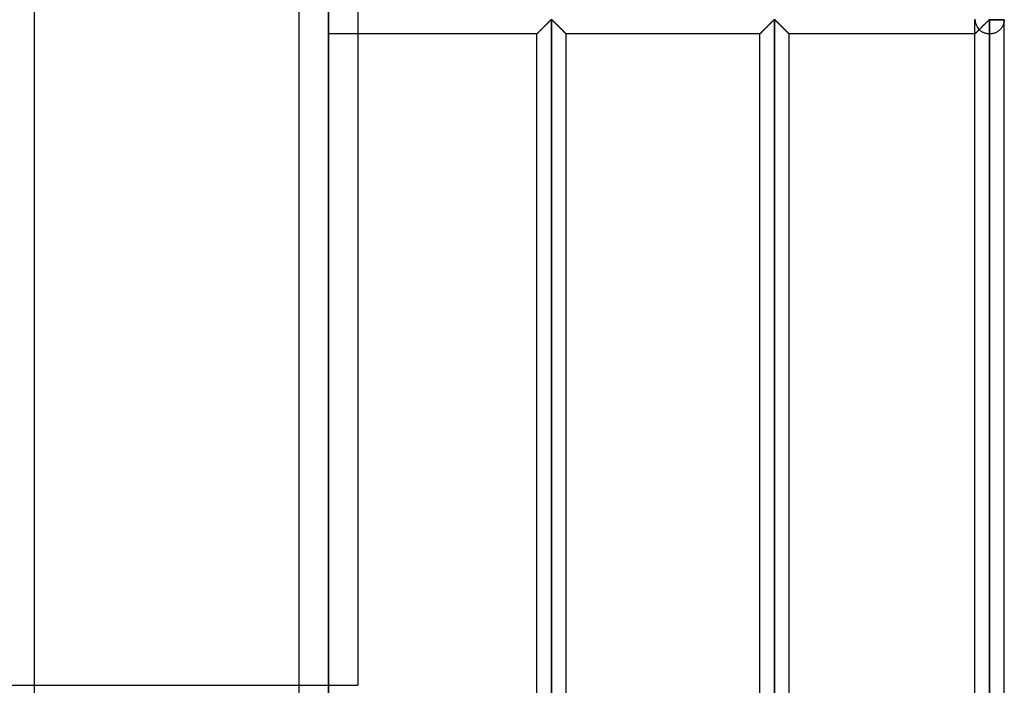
# Model space of a CAD drawing. Header units: millimetres. Extents: x -376 to 315, y -690 to 690.
# Tile 11 of 20: x 147 to 315, y 0 to 113. Entities that reach past the tile are written whole.
import ezdxf

# ---------------------------------------------------------------- set-up
doc = ezdxf.new("R2010")
doc.units = ezdxf.units.MM
doc.layers.add('MAIN-1', color=7, linetype='Continuous')
doc.layers.add('MAIN-2', color=7, linetype='Continuous')

msp = doc.modelspace()

# ---------------------------------------------------------------- linework, layer by layer
at = {"layer": 'MAIN-1'}
for p, q in [((200, 690), (200, -690)), ((236.78, 112.16), (236.88, 112.26)), ((236.88, 112.26), (236.98, 112.36)), ((236.98, 112.36), (237.08, 112.46)), ((237.08, 112.46), (237.17, 112.55)), ((237.17, 112.55), (237.27, 112.64)), ((237.27, 112.64), (237.36, 112.74)), ((237.36, 112.74), (237.45, 112.83)), ((237.45, 112.83), (237.54, 112.91)), ((237.54, 112.91), (237.62, 113)), ((237.62, 113), (237.7, 113.07)), ((237.7, 113.07), (237.78, 113.15)), ((237.78, 113.15), (237.85, 113.21)), ((237.85, 113.21), (237.95, 113.26)), ((237.95, 113.26), (238.05, 113.21)), ((237.95, -113.26), (237.95, 113.26)), ((238.05, 113.21), (238.12, 113.15)), ((238.12, 113.15), (238.2, 113.07)), ((238.2, 113.07), (238.28, 113)), ((238.28, 113), (238.36, 112.91)), ((238.36, 112.91), (238.45, 112.83)), ((238.45, 112.83), (238.54, 112.74)), ((238.54, 112.74), (238.63, 112.64)), ((238.63, 112.64), (238.73, 112.55)), ((238.73, 112.55), (238.82, 112.46)), ((238.82, 112.46), (238.92, 112.36)), ((238.92, 112.36), (239.02, 112.26)), ((239.02, 112.26), (239.12, 112.16)), ((274.73, 112.16), (274.83, 112.26)), ((274.83, 112.26), (274.93, 112.36)), ((274.93, 112.36), (275.03, 112.46)), ((275.03, 112.46), (275.12, 112.55)), ((275.12, 112.55), (275.22, 112.64)), ((275.22, 112.64), (275.31, 112.74)), ((275.31, 112.74), (275.4, 112.83)), ((275.4, 112.83), (275.49, 112.91)), ((275.49, 112.91), (275.57, 113)), ((275.57, 113), (275.65, 113.07)), ((275.65, 113.07), (275.73, 113.15)), ((275.73, 113.15), (275.8, 113.21)), ((275.8, 113.21), (275.9, 113.26)), ((275.9, 113.26), (276, 113.21)), ((275.9, -113.26), (275.9, 113.26)), ((276, 113.21), (276.07, 113.15)), ((276.07, 113.15), (276.15, 113.07)), ((276.15, 113.07), (276.23, 113)), ((276.23, 113), (276.31, 112.91)), ((276.31, 112.91), (276.4, 112.83)), ((276.4, 112.83), (276.49, 112.74)), ((276.49, 112.74), (276.58, 112.64)), ((276.58, 112.64), (276.68, 112.55)), ((276.68, 112.55), (276.77, 112.46)), ((276.77, 112.46), (276.87, 112.36)), ((276.87, 112.36), (276.97, 112.26)), ((276.97, 112.26), (277.07, 112.16)), ((311.31, 112.14), (311.42, 112.25)), ((311.42, 112.25), (311.53, 112.36)), ((311.53, 112.36), (311.63, 112.47)), ((311.63, 112.47), (311.74, 112.57)), ((311.74, 112.57), (311.84, 112.67)), ((311.84, 112.67), (311.94, 112.77)), ((311.94, 112.77), (312.04, 112.87)), ((312.04, 112.87), (312.14, 112.96)), ((312.14, 112.96), (312.23, 113.05)), ((312.23, 113.05), (312.31, 113.13)), ((312.31, 113.13), (312.4, 113.21)), ((312.4, 113.21), (312.5, 113.26)), ((312.5, 113.33), (312.5, 113.26)), ((312.5, 113.26), (315, 113.26)), ((312.5, 113.26), (312.5, -113.26)), ((315, -113.26), (315, 113.26)), ((235.45, 110.83), (200, 110.83)), ((205, 110.83), (205, 0)), ((235.45, 110.83), (235.46, 110.84)), ((235.45, -110.83), (235.45, 110.83)), ((235.46, 110.84), (235.47, 110.85)), ((235.47, 110.85), (235.49, 110.87)), ((235.49, 110.87), (235.52, 110.91)), ((235.52, 110.91), (235.56, 110.95)), ((235.56, 110.95), (235.61, 111)), ((235.61, 111), (235.67, 111.05)), ((235.67, 111.05), (235.73, 111.11)), ((235.73, 111.11), (235.8, 111.18)), ((235.8, 111.18), (235.88, 111.26)), ((235.88, 111.26), (235.96, 111.34)), ((235.96, 111.34), (236.04, 111.42)), ((236.04, 111.42), (236.12, 111.51)), ((236.12, 111.51), (236.21, 111.59)), ((236.21, 111.59), (236.3, 111.68)), ((236.3, 111.68), (236.39, 111.78)), ((236.39, 111.78), (236.49, 111.87)), ((236.49, 111.87), (236.59, 111.97)), ((236.59, 111.97), (236.68, 112.07)), ((236.68, 112.07), (236.78, 112.16)), ((239.12, 112.16), (239.22, 112.07)), ((239.22, 112.07), (239.31, 111.97)), ((239.31, 111.97), (239.41, 111.87)), ((239.41, 111.87), (239.51, 111.78)), ((239.51, 111.78), (239.6, 111.68)), ((239.6, 111.68), (239.69, 111.59)), ((239.69, 111.59), (239.78, 111.51)), ((239.78, 111.51), (239.86, 111.42)), ((239.86, 111.42), (239.94, 111.34)), ((239.94, 111.34), (240.02, 111.26)), ((240.02, 111.26), (240.1, 111.18)), ((240.1, 111.18), (240.17, 111.11)), ((240.17, 111.11), (240.23, 111.05)), ((240.23, 111.05), (240.29, 111)), ((240.29, 111), (240.34, 110.95)), ((240.34, 110.95), (240.38, 110.91)), ((240.38, 110.91), (240.41, 110.87)), ((240.41, 110.87), (240.43, 110.85)), ((240.43, 110.85), (240.44, 110.84)), ((240.44, 110.84), (240.45, 110.83)), ((240.45, -110.83), (240.45, 110.83)), ((273.4, 110.83), (240.45, 110.83)), ((273.4, 110.83), (273.41, 110.84)), ((273.4, -110.83), (273.4, 110.83)), ((273.41, 110.84), (273.42, 110.85)), ((273.42, 110.85), (273.44, 110.87)), ((273.44, 110.87), (273.47, 110.91)), ((273.47, 110.91), (273.51, 110.95)), ((273.51, 110.95), (273.56, 111)), ((273.56, 111), (273.62, 111.05)), ((273.62, 111.05), (273.68, 111.11)), ((273.68, 111.11), (273.75, 111.18)), ((273.75, 111.18), (273.83, 111.26)), ((273.83, 111.26), (273.91, 111.34)), ((273.91, 111.34), (273.99, 111.42)), ((273.99, 111.42), (274.07, 111.51)), ((274.07, 111.51), (274.16, 111.59)), ((274.16, 111.59), (274.25, 111.68)), ((274.25, 111.68), (274.34, 111.78)), ((274.34, 111.78), (274.44, 111.87)), ((274.44, 111.87), (274.54, 111.97)), ((274.54, 111.97), (274.63, 112.07)), ((274.63, 112.07), (274.73, 112.16)), ((277.07, 112.16), (277.17, 112.07)), ((277.17, 112.07), (277.26, 111.97)), ((277.26, 111.97), (277.36, 111.87)), ((277.36, 111.87), (277.46, 111.78)), ((277.46, 111.78), (277.55, 111.68)), ((277.55, 111.68), (277.64, 111.59)), ((277.64, 111.59), (277.73, 111.51)), ((277.73, 111.51), (277.81, 111.42)), ((277.81, 111.42), (277.89, 111.34)), ((277.89, 111.34), (277.97, 111.26)), ((277.97, 111.26), (278.05, 111.18)), ((278.05, 111.18), (278.12, 111.11)), ((278.12, 111.11), (278.18, 111.05)), ((278.18, 111.05), (278.24, 111)), ((278.24, 111), (278.29, 110.95)), ((278.29, 110.95), (278.33, 110.91)), ((278.33, 110.91), (278.36, 110.87)), ((278.36, 110.87), (278.38, 110.85)), ((278.38, 110.85), (278.39, 110.84)), ((278.39, 110.84), (278.4, 110.83)), ((278.4, -110.83), (278.4, 110.83)), ((310, 110.83), (278.4, 110.83)), ((310, 110.83), (310.01, 110.84)), ((310, -110.83), (310, 110.83)), ((310.01, 110.84), (310.02, 110.86)), ((310.02, 110.86), (310.05, 110.88)), ((310.05, 110.88), (310.09, 110.92)), ((310.09, 110.92), (310.14, 110.97)), ((310.14, 110.97), (310.2, 111.03)), ((310.2, 111.03), (310.26, 111.1)), ((310.26, 111.1), (310.34, 111.17)), ((310.34, 111.17), (310.42, 111.25)), ((310.42, 111.25), (310.51, 111.34)), ((310.51, 111.34), (310.6, 111.43)), ((310.6, 111.43), (310.69, 111.52)), ((310.69, 111.52), (310.79, 111.62)), ((310.79, 111.62), (310.89, 111.72)), ((310.89, 111.72), (310.99, 111.82)), ((310.99, 111.82), (311.1, 111.93)), ((311.1, 111.93), (311.2, 112.04)), ((311.2, 112.04), (311.31, 112.14))]:
    msp.add_line(p, q, dxfattribs=at)
at = {"layer": 'MAIN-2'}
for p, q in [((195, 685), (195, -685)), ((199.99, 543.97), (199.99, -136.39)), ((149.97, 522.26), (149.97, -92.33)), ((150, 0), (150, 268)), ((150, 0), (150, 226.82)), ((205, 115.83), (205, 110.83)), ((236.88, 112.26), (236.78, 112.16)), ((236.9, 112.28), (236.8, 112.18)), ((236.8, 112.18), (236.9, 112.28)), ((236.98, 112.36), (236.88, 112.26)), ((236.99, 112.38), (236.9, 112.28)), ((236.9, 112.28), (236.99, 112.38)), ((237.08, 112.46), (236.98, 112.36)), ((237.09, 112.47), (236.99, 112.38)), ((236.99, 112.38), (237.09, 112.47)), ((237.17, 112.55), (237.08, 112.46)), ((237.18, 112.56), (237.09, 112.47)), ((237.09, 112.47), (237.18, 112.56)), ((237.27, 112.64), (237.17, 112.55)), ((237.28, 112.66), (237.18, 112.56)), ((237.18, 112.56), (237.28, 112.66)), ((237.36, 112.74), (237.27, 112.64)), ((237.37, 112.75), (237.28, 112.66)), ((237.28, 112.66), (237.37, 112.75)), ((237.45, 112.83), (237.36, 112.74)), ((237.46, 112.83), (237.37, 112.75)), ((237.37, 112.75), (237.46, 112.83)), ((237.54, 112.91), (237.45, 112.83)), ((237.54, 112.92), (237.46, 112.83)), ((237.46, 112.83), (237.54, 112.92)), ((237.62, 113), (237.54, 112.92)), ((237.54, 112.92), (237.62, 113)), ((237.62, 113), (237.54, 112.91)), ((237.7, 113.08), (237.62, 113)), ((237.62, 113), (237.7, 113.08)), ((237.7, 113.07), (237.62, 113)), ((237.78, 113.15), (237.7, 113.08)), ((237.7, 113.08), (237.78, 113.15)), ((237.78, 113.15), (237.7, 113.07)), ((237.85, 113.21), (237.78, 113.15)), ((237.78, 113.15), (237.85, 113.21)), ((237.85, 113.21), (237.78, 113.15)), ((237.95, 113.26), (237.85, 113.21)), ((237.85, 113.21), (237.95, 113.26)), ((237.95, 113.26), (237.85, 113.21)), ((237.95, 113.26), (238.05, 113.21)), ((238.05, 113.21), (237.95, 113.26)), ((237.95, -113.26), (237.95, 113.26)), ((237.95, 113.26), (237.95, -113.26)), ((237.95, 113.26), (237.95, -113.26)), ((238.05, 113.21), (237.95, 113.26)), ((238.05, 113.21), (238.12, 113.15)), ((238.12, 113.15), (238.05, 113.21)), ((238.12, 113.15), (238.05, 113.21)), ((238.12, 113.15), (238.2, 113.08)), ((238.2, 113.08), (238.12, 113.15)), ((238.2, 113.07), (238.12, 113.15)), ((238.2, 113.08), (238.28, 113)), ((238.28, 113), (238.2, 113.08)), ((238.28, 113), (238.2, 113.07)), ((238.28, 113), (238.36, 112.92)), ((238.36, 112.92), (238.28, 113)), ((238.36, 112.91), (238.28, 113)), ((238.36, 112.92), (238.44, 112.83)), ((238.44, 112.83), (238.36, 112.92)), ((238.45, 112.83), (238.36, 112.91)), ((238.44, 112.83), (238.53, 112.75)), ((238.53, 112.75), (238.44, 112.83)), ((238.54, 112.74), (238.45, 112.83)), ((238.53, 112.75), (238.62, 112.66)), ((238.62, 112.66), (238.53, 112.75)), ((238.63, 112.64), (238.54, 112.74)), ((238.62, 112.66), (238.72, 112.56)), ((238.72, 112.56), (238.62, 112.66)), ((238.73, 112.55), (238.63, 112.64)), ((238.72, 112.56), (238.81, 112.47)), ((238.81, 112.47), (238.72, 112.56)), ((238.82, 112.46), (238.73, 112.55)), ((238.81, 112.47), (238.91, 112.38)), ((238.91, 112.38), (238.81, 112.47)), ((238.92, 112.36), (238.82, 112.46)), ((238.91, 112.38), (239, 112.28)), ((239, 112.28), (238.91, 112.38)), ((239.02, 112.26), (238.92, 112.36)), ((239, 112.28), (239.1, 112.18)), ((239.1, 112.18), (239, 112.28)), ((239.12, 112.16), (239.02, 112.26)), ((274.83, 112.26), (274.73, 112.16)), ((274.85, 112.28), (274.75, 112.18)), ((274.75, 112.18), (274.85, 112.28)), ((274.93, 112.36), (274.83, 112.26)), ((274.94, 112.38), (274.85, 112.28)), ((274.85, 112.28), (274.94, 112.38)), ((275.03, 112.46), (274.93, 112.36)), ((275.04, 112.47), (274.94, 112.38)), ((274.94, 112.38), (275.04, 112.47)), ((275.12, 112.55), (275.03, 112.46)), ((275.13, 112.56), (275.04, 112.47)), ((275.04, 112.47), (275.13, 112.56)), ((275.22, 112.64), (275.12, 112.55)), ((275.23, 112.66), (275.13, 112.56)), ((275.13, 112.56), (275.23, 112.66)), ((275.31, 112.74), (275.22, 112.64)), ((275.32, 112.75), (275.23, 112.66)), ((275.23, 112.66), (275.32, 112.75)), ((275.4, 112.83), (275.31, 112.74)), ((275.41, 112.83), (275.32, 112.75)), ((275.32, 112.75), (275.41, 112.83)), ((275.49, 112.91), (275.4, 112.83)), ((275.49, 112.92), (275.41, 112.83)), ((275.41, 112.83), (275.49, 112.92)), ((275.57, 113), (275.49, 112.92)), ((275.49, 112.92), (275.57, 113)), ((275.57, 113), (275.49, 112.91)), ((275.65, 113.08), (275.57, 113)), ((275.57, 113), (275.65, 113.08)), ((275.65, 113.07), (275.57, 113)), ((275.73, 113.15), (275.65, 113.08)), ((275.65, 113.08), (275.73, 113.15)), ((275.73, 113.15), (275.65, 113.07)), ((275.8, 113.21), (275.73, 113.15)), ((275.73, 113.15), (275.8, 113.21)), ((275.8, 113.21), (275.73, 113.15)), ((275.9, 113.26), (275.8, 113.21)), ((275.8, 113.21), (275.9, 113.26)), ((275.9, 113.26), (275.8, 113.21)), ((275.9, 113.26), (276, 113.21)), ((276, 113.21), (275.9, 113.26)), ((275.9, -113.26), (275.9, 113.26)), ((275.9, 113.26), (275.9, -113.26)), ((275.9, 113.26), (275.9, -113.26)), ((276, 113.21), (275.9, 113.26)), ((276, 113.21), (276.07, 113.15)), ((276.07, 113.15), (276, 113.21)), ((276.07, 113.15), (276, 113.21)), ((276.07, 113.15), (276.15, 113.08)), ((276.15, 113.08), (276.07, 113.15)), ((276.15, 113.07), (276.07, 113.15)), ((276.15, 113.08), (276.23, 113)), ((276.23, 113), (276.15, 113.08)), ((276.23, 113), (276.15, 113.07)), ((276.23, 113), (276.31, 112.92)), ((276.31, 112.92), (276.23, 113)), ((276.31, 112.91), (276.23, 113)), ((276.31, 112.92), (276.39, 112.83)), ((276.39, 112.83), (276.31, 112.92)), ((276.4, 112.83), (276.31, 112.91)), ((276.39, 112.83), (276.48, 112.75)), ((276.48, 112.75), (276.39, 112.83)), ((276.49, 112.74), (276.4, 112.83)), ((276.48, 112.75), (276.57, 112.66)), ((276.57, 112.66), (276.48, 112.75)), ((276.58, 112.64), (276.49, 112.74)), ((276.57, 112.66), (276.67, 112.56)), ((276.67, 112.56), (276.57, 112.66)), ((276.68, 112.55), (276.58, 112.64)), ((276.67, 112.56), (276.76, 112.47)), ((276.76, 112.47), (276.67, 112.56)), ((276.77, 112.46), (276.68, 112.55)), ((276.76, 112.47), (276.86, 112.38)), ((276.86, 112.38), (276.76, 112.47)), ((276.87, 112.36), (276.77, 112.46)), ((276.86, 112.38), (276.95, 112.28)), ((276.95, 112.28), (276.86, 112.38)), ((276.97, 112.26), (276.87, 112.36)), ((276.95, 112.28), (277.05, 112.18)), ((277.05, 112.18), (276.95, 112.28)), ((277.07, 112.16), (276.97, 112.26)), ((310, 110.83), (310, 113.26)), ((311.45, 112.28), (311.37, 112.2)), ((311.52, 112.35), (311.45, 112.28)), ((311.59, 112.42), (311.52, 112.35)), ((311.66, 112.49), (311.59, 112.42)), ((311.73, 112.56), (311.66, 112.49)), ((311.8, 112.63), (311.73, 112.56)), ((311.87, 112.7), (311.8, 112.63)), ((311.94, 112.77), (311.87, 112.7)), ((312, 112.83), (311.94, 112.77)), ((312.07, 112.9), (312, 112.83)), ((312.13, 112.96), (312.07, 112.9)), ((312.19, 113.02), (312.13, 112.96)), ((312.25, 113.08), (312.19, 113.02)), ((312.31, 113.13), (312.25, 113.08)), ((312.37, 113.18), (312.31, 113.13)), ((312.42, 113.23), (312.37, 113.18)), ((312.5, 113.26), (312.42, 113.23)), ((312.5, 113.26), (312.5, 113.33)), ((312.5, -113.26), (312.5, 113.26)), ((315, 113.26), (312.5, 113.26)), ((314.76, 112.27), (314.73, 112.2)), ((314.79, 112.34), (314.76, 112.27)), ((314.82, 112.4), (314.79, 112.34)), ((314.85, 112.47), (314.82, 112.4)), ((314.87, 112.54), (314.85, 112.47)), ((314.89, 112.6), (314.87, 112.54)), ((314.91, 112.67), (314.89, 112.6)), ((314.93, 112.74), (314.91, 112.67)), ((314.94, 112.8), (314.93, 112.74)), ((314.95, 112.86), (314.94, 112.8)), ((314.97, 112.92), (314.95, 112.86)), ((314.98, 113.03), (314.97, 112.98)), ((314.97, 112.98), (314.97, 112.92)), ((314.99, 113.09), (314.98, 113.03)), ((315, 113.19), (314.99, 113.14)), ((314.99, 113.14), (314.99, 113.09)), ((315, 113.26), (315, 113.23)), ((315, 113.23), (315, 113.19)), ((235.46, 110.84), (235.45, 110.83)), ((235.45, 110.83), (235.46, 110.84)), ((235.46, 110.84), (235.45, 110.83)), ((235.45, 110.83), (235.45, 110.83)), ((235.48, 110.86), (235.46, 110.84)), ((235.46, 110.84), (235.48, 110.86)), ((235.47, 110.85), (235.46, 110.84)), ((235.49, 110.87), (235.47, 110.85)), ((235.51, 110.89), (235.48, 110.86)), ((235.48, 110.86), (235.51, 110.89)), ((235.52, 110.91), (235.49, 110.87)), ((235.54, 110.92), (235.51, 110.89)), ((235.51, 110.89), (235.54, 110.92)), ((235.56, 110.95), (235.52, 110.91)), ((235.58, 110.97), (235.54, 110.92)), ((235.54, 110.92), (235.58, 110.97)), ((235.61, 111), (235.56, 110.95)), ((235.64, 111.02), (235.58, 110.97)), ((235.58, 110.97), (235.64, 111.02)), ((235.67, 111.05), (235.61, 111)), ((235.69, 111.08), (235.64, 111.02)), ((235.64, 111.02), (235.69, 111.08)), ((235.73, 111.11), (235.67, 111.05)), ((235.76, 111.14), (235.69, 111.08)), ((235.69, 111.08), (235.76, 111.14)), ((235.8, 111.18), (235.73, 111.11)), ((235.83, 111.21), (235.76, 111.14)), ((235.76, 111.14), (235.83, 111.21)), ((235.88, 111.26), (235.8, 111.18)), ((235.9, 111.29), (235.83, 111.21)), ((235.83, 111.21), (235.9, 111.29)), ((235.96, 111.34), (235.88, 111.26)), ((235.98, 111.37), (235.9, 111.29)), ((235.9, 111.29), (235.98, 111.37)), ((236.04, 111.42), (235.96, 111.34)), ((236.07, 111.45), (235.98, 111.37)), ((235.98, 111.37), (236.07, 111.45)), ((236.12, 111.51), (236.04, 111.42)), ((236.15, 111.53), (236.07, 111.45)), ((236.07, 111.45), (236.15, 111.53)), ((236.21, 111.59), (236.12, 111.51)), ((236.24, 111.62), (236.15, 111.53)), ((236.15, 111.53), (236.24, 111.62)), ((236.3, 111.68), (236.21, 111.59)), ((236.33, 111.71), (236.24, 111.62)), ((236.24, 111.62), (236.33, 111.71)), ((236.39, 111.78), (236.3, 111.68)), ((236.42, 111.8), (236.33, 111.71)), ((236.33, 111.71), (236.42, 111.8)), ((236.49, 111.87), (236.39, 111.78)), ((236.51, 111.89), (236.42, 111.8)), ((236.42, 111.8), (236.51, 111.89)), ((236.59, 111.97), (236.49, 111.87)), ((236.61, 111.99), (236.51, 111.89)), ((236.51, 111.89), (236.61, 111.99)), ((236.68, 112.07), (236.59, 111.97)), ((236.7, 112.09), (236.61, 111.99)), ((236.61, 111.99), (236.7, 112.09)), ((236.78, 112.16), (236.68, 112.07)), ((236.8, 112.18), (236.7, 112.09)), ((236.7, 112.09), (236.8, 112.18)), ((239.1, 112.18), (239.2, 112.09)), ((239.2, 112.09), (239.1, 112.18)), ((239.22, 112.07), (239.12, 112.16)), ((239.2, 112.09), (239.29, 111.99)), ((239.29, 111.99), (239.2, 112.09)), ((239.31, 111.97), (239.22, 112.07)), ((239.29, 111.99), (239.39, 111.89)), ((239.39, 111.89), (239.29, 111.99)), ((239.41, 111.87), (239.31, 111.97)), ((239.39, 111.89), (239.48, 111.8)), ((239.48, 111.8), (239.39, 111.89)), ((239.51, 111.78), (239.41, 111.87)), ((239.48, 111.8), (239.57, 111.71)), ((239.57, 111.71), (239.48, 111.8)), ((239.6, 111.68), (239.51, 111.78)), ((239.57, 111.71), (239.66, 111.62)), ((239.66, 111.62), (239.57, 111.71)), ((239.69, 111.59), (239.6, 111.68)), ((239.66, 111.62), (239.75, 111.53)), ((239.75, 111.53), (239.66, 111.62)), ((239.78, 111.51), (239.69, 111.59)), ((239.75, 111.53), (239.83, 111.45)), ((239.83, 111.45), (239.75, 111.53)), ((239.86, 111.42), (239.78, 111.51)), ((239.83, 111.45), (239.92, 111.37)), ((239.92, 111.37), (239.83, 111.45)), ((239.94, 111.34), (239.86, 111.42)), ((239.92, 111.37), (240, 111.29)), ((240, 111.29), (239.92, 111.37)), ((240.02, 111.26), (239.94, 111.34)), ((240, 111.29), (240.07, 111.21)), ((240.07, 111.21), (240, 111.29)), ((240.1, 111.18), (240.02, 111.26)), ((240.07, 111.21), (240.14, 111.14)), ((240.14, 111.14), (240.07, 111.21)), ((240.17, 111.11), (240.1, 111.18)), ((240.14, 111.14), (240.21, 111.08)), ((240.21, 111.08), (240.14, 111.14)), ((240.23, 111.05), (240.17, 111.11)), ((240.21, 111.08), (240.26, 111.02)), ((240.26, 111.02), (240.21, 111.08)), ((240.29, 111), (240.23, 111.05)), ((240.26, 111.02), (240.32, 110.97)), ((240.32, 110.97), (240.26, 111.02)), ((240.34, 110.95), (240.29, 111)), ((240.32, 110.97), (240.36, 110.92)), ((240.36, 110.92), (240.32, 110.97)), ((240.38, 110.91), (240.34, 110.95)), ((240.36, 110.92), (240.39, 110.89)), ((240.39, 110.89), (240.36, 110.92)), ((240.41, 110.87), (240.38, 110.91)), ((240.39, 110.89), (240.42, 110.86)), ((240.42, 110.86), (240.39, 110.89)), ((240.43, 110.85), (240.41, 110.87)), ((240.42, 110.86), (240.44, 110.84)), ((240.44, 110.84), (240.42, 110.86)), ((240.44, 110.84), (240.43, 110.85)), ((240.44, 110.84), (240.45, 110.83)), ((240.45, 110.83), (240.44, 110.84)), ((240.45, 110.83), (240.44, 110.84)), ((240.45, 110.83), (240.45, 110.83)), ((273.41, 110.84), (273.4, 110.83)), ((273.4, 110.83), (273.41, 110.84)), ((273.41, 110.84), (273.4, 110.83)), ((273.4, 110.83), (273.4, 110.83)), ((273.43, 110.86), (273.41, 110.84)), ((273.41, 110.84), (273.43, 110.86)), ((273.42, 110.85), (273.41, 110.84)), ((273.44, 110.87), (273.42, 110.85)), ((273.46, 110.89), (273.43, 110.86)), ((273.43, 110.86), (273.46, 110.89)), ((273.47, 110.91), (273.44, 110.87)), ((273.49, 110.92), (273.46, 110.89)), ((273.46, 110.89), (273.49, 110.92)), ((273.51, 110.95), (273.47, 110.91)), ((273.53, 110.97), (273.49, 110.92)), ((273.49, 110.92), (273.53, 110.97)), ((273.56, 111), (273.51, 110.95)), ((273.59, 111.02), (273.53, 110.97)), ((273.53, 110.97), (273.59, 111.02)), ((273.62, 111.05), (273.56, 111)), ((273.64, 111.08), (273.59, 111.02)), ((273.59, 111.02), (273.64, 111.08)), ((273.68, 111.11), (273.62, 111.05)), ((273.71, 111.14), (273.64, 111.08)), ((273.64, 111.08), (273.71, 111.14)), ((273.75, 111.18), (273.68, 111.11)), ((273.78, 111.21), (273.71, 111.14)), ((273.71, 111.14), (273.78, 111.21)), ((273.83, 111.26), (273.75, 111.18)), ((273.85, 111.29), (273.78, 111.21)), ((273.78, 111.21), (273.85, 111.29)), ((273.91, 111.34), (273.83, 111.26)), ((273.93, 111.37), (273.85, 111.29)), ((273.85, 111.29), (273.93, 111.37)), ((273.99, 111.42), (273.91, 111.34)), ((274.02, 111.45), (273.93, 111.37)), ((273.93, 111.37), (274.02, 111.45)), ((274.07, 111.51), (273.99, 111.42)), ((274.1, 111.53), (274.02, 111.45)), ((274.02, 111.45), (274.1, 111.53)), ((274.16, 111.59), (274.07, 111.51)), ((274.19, 111.62), (274.1, 111.53)), ((274.1, 111.53), (274.19, 111.62)), ((274.25, 111.68), (274.16, 111.59)), ((274.28, 111.71), (274.19, 111.62)), ((274.19, 111.62), (274.28, 111.71)), ((274.34, 111.78), (274.25, 111.68)), ((274.37, 111.8), (274.28, 111.71)), ((274.28, 111.71), (274.37, 111.8)), ((274.44, 111.87), (274.34, 111.78)), ((274.46, 111.89), (274.37, 111.8)), ((274.37, 111.8), (274.46, 111.89)), ((274.54, 111.97), (274.44, 111.87)), ((274.56, 111.99), (274.46, 111.89)), ((274.46, 111.89), (274.56, 111.99)), ((274.63, 112.07), (274.54, 111.97)), ((274.65, 112.09), (274.56, 111.99)), ((274.56, 111.99), (274.65, 112.09)), ((274.73, 112.16), (274.63, 112.07)), ((274.75, 112.18), (274.65, 112.09)), ((274.65, 112.09), (274.75, 112.18)), ((277.05, 112.18), (277.15, 112.09)), ((277.15, 112.09), (277.05, 112.18)), ((277.17, 112.07), (277.07, 112.16)), ((277.15, 112.09), (277.24, 111.99)), ((277.24, 111.99), (277.15, 112.09)), ((277.26, 111.97), (277.17, 112.07)), ((277.24, 111.99), (277.34, 111.89)), ((277.34, 111.89), (277.24, 111.99)), ((277.36, 111.87), (277.26, 111.97)), ((277.34, 111.89), (277.43, 111.8)), ((277.43, 111.8), (277.34, 111.89)), ((277.46, 111.78), (277.36, 111.87)), ((277.43, 111.8), (277.52, 111.71)), ((277.52, 111.71), (277.43, 111.8)), ((277.55, 111.68), (277.46, 111.78)), ((277.52, 111.71), (277.61, 111.62)), ((277.61, 111.62), (277.52, 111.71)), ((277.64, 111.59), (277.55, 111.68)), ((277.61, 111.62), (277.7, 111.53)), ((277.7, 111.53), (277.61, 111.62)), ((277.73, 111.51), (277.64, 111.59)), ((277.7, 111.53), (277.78, 111.45)), ((277.78, 111.45), (277.7, 111.53)), ((277.81, 111.42), (277.73, 111.51)), ((277.78, 111.45), (277.87, 111.37)), ((277.87, 111.37), (277.78, 111.45)), ((277.89, 111.34), (277.81, 111.42)), ((277.87, 111.37), (277.95, 111.29)), ((277.95, 111.29), (277.87, 111.37)), ((277.97, 111.26), (277.89, 111.34)), ((277.95, 111.29), (278.02, 111.21)), ((278.02, 111.21), (277.95, 111.29)), ((278.05, 111.18), (277.97, 111.26)), ((278.02, 111.21), (278.09, 111.14)), ((278.09, 111.14), (278.02, 111.21)), ((278.12, 111.11), (278.05, 111.18)), ((278.09, 111.14), (278.16, 111.08)), ((278.16, 111.08), (278.09, 111.14)), ((278.18, 111.05), (278.12, 111.11)), ((278.16, 111.08), (278.21, 111.02)), ((278.21, 111.02), (278.16, 111.08)), ((278.24, 111), (278.18, 111.05)), ((278.21, 111.02), (278.27, 110.97)), ((278.27, 110.97), (278.21, 111.02)), ((278.29, 110.95), (278.24, 111)), ((278.27, 110.97), (278.31, 110.92)), ((278.31, 110.92), (278.27, 110.97)), ((278.33, 110.91), (278.29, 110.95)), ((278.31, 110.92), (278.34, 110.89)), ((278.34, 110.89), (278.31, 110.92)), ((278.36, 110.87), (278.33, 110.91)), ((278.34, 110.89), (278.37, 110.86)), ((278.37, 110.86), (278.34, 110.89)), ((278.38, 110.85), (278.36, 110.87)), ((278.37, 110.86), (278.39, 110.84)), ((278.39, 110.84), (278.37, 110.86)), ((278.39, 110.84), (278.38, 110.85)), ((278.39, 110.84), (278.4, 110.83)), ((278.4, 110.83), (278.39, 110.84)), ((278.4, 110.83), (278.39, 110.84)), ((278.4, 110.83), (278.4, 110.83)), ((310.01, 110.84), (310, 110.83)), ((310, 110.83), (310.01, 110.84)), ((310.01, 110.84), (310, 110.83)), ((310, 110.83), (310, 110.83)), ((310.03, 110.86), (310.01, 110.84)), ((310.02, 110.85), (310.01, 110.84)), ((310.01, 110.84), (310.02, 110.85)), ((310.03, 110.87), (310.02, 110.85)), ((310.02, 110.85), (310.03, 110.86)), ((310.06, 110.9), (310.03, 110.86)), ((310.05, 110.89), (310.03, 110.87)), ((310.03, 110.86), (310.05, 110.88)), ((310.08, 110.91), (310.05, 110.89)), ((310.05, 110.88), (310.08, 110.91)), ((310.11, 110.95), (310.06, 110.9)), ((310.11, 110.94), (310.08, 110.91)), ((310.08, 110.91), (310.11, 110.94)), ((310.17, 111.01), (310.11, 110.95)), ((310.14, 110.97), (310.11, 110.94)), ((310.11, 110.94), (310.14, 110.97)), ((310.18, 111.01), (310.14, 110.97)), ((310.14, 110.97), (310.18, 111.01)), ((310.25, 111.08), (310.17, 111.01)), ((310.22, 111.06), (310.18, 111.01)), ((310.18, 111.01), (310.22, 111.05)), ((310.27, 111.1), (310.22, 111.06)), ((310.22, 111.05), (310.27, 111.1)), ((310.33, 111.16), (310.25, 111.08)), ((310.32, 111.15), (310.27, 111.1)), ((310.27, 111.1), (310.32, 111.15)), ((310.37, 111.21), (310.32, 111.15)), ((310.32, 111.15), (310.37, 111.2)), ((310.42, 111.25), (310.33, 111.16)), ((310.43, 111.26), (310.37, 111.21)), ((310.37, 111.2), (310.42, 111.26)), ((310.52, 111.35), (310.42, 111.25)), ((310.42, 111.26), (310.48, 111.31)), ((310.49, 111.32), (310.43, 111.26)), ((310.48, 111.31), (310.54, 111.37)), ((310.55, 111.38), (310.49, 111.32)), ((310.63, 111.46), (310.52, 111.35)), ((310.54, 111.37), (310.6, 111.44)), ((310.61, 111.44), (310.55, 111.38)), ((310.6, 111.44), (310.67, 111.5)), ((310.67, 111.51), (310.61, 111.44)), ((310.73, 111.56), (310.63, 111.46)), ((310.74, 111.57), (310.67, 111.51)), ((310.67, 111.5), (310.73, 111.56)), ((310.8, 111.5), (310.73, 111.56)), ((310.81, 111.64), (310.74, 111.57)), ((310.87, 111.44), (310.8, 111.5)), ((310.87, 111.7), (310.81, 111.64)), ((310.94, 111.77), (310.87, 111.7)), ((310.94, 111.38), (310.87, 111.44)), ((311.01, 111.84), (310.94, 111.77)), ((311.02, 111.32), (310.94, 111.38)), ((311.08, 111.91), (311.01, 111.84)), ((311.1, 111.26), (311.02, 111.32)), ((311.15, 111.99), (311.08, 111.91)), ((311.18, 111.21), (311.1, 111.26)), ((311.23, 112.06), (311.15, 111.99)), ((311.27, 111.16), (311.18, 111.21)), ((311.3, 112.13), (311.23, 112.06)), ((311.36, 111.11), (311.27, 111.16)), ((311.37, 112.2), (311.3, 112.13)), ((311.45, 111.06), (311.36, 111.11)), ((311.55, 111.02), (311.45, 111.06)), ((311.65, 110.98), (311.55, 111.02)), ((311.75, 110.95), (311.65, 110.98)), ((311.85, 110.92), (311.75, 110.95)), ((311.96, 110.89), (311.85, 110.92)), ((312.07, 110.87), (311.96, 110.89)), ((312.17, 110.85), (312.07, 110.87)), ((312.28, 110.84), (312.17, 110.85)), ((312.39, 110.84), (312.28, 110.84)), ((312.5, 110.83), (312.39, 110.84)), ((312.61, 110.84), (312.5, 110.83)), ((312.5, 110.83), (312.5, -110.83)), ((312.5, 110.83), (312.5, -110.83)), ((312.5, -110.83), (312.5, 110.83)), ((312.5, 110.83), (312.5, -110.83)), ((312.5, -110.83), (312.5, 110.83)), ((312.5, 110.83), (312.5, -110.83)), ((312.5, -110.83), (312.5, 110.83)), ((312.5, 110.83), (312.5, -110.83)), ((312.5, -110.83), (312.5, 110.83)), ((312.5, 110.83), (312.5, -110.83)), ((312.5, -110.83), (312.5, 110.83)), ((312.5, 110.83), (312.5, -110.83)), ((312.5, -110.83), (312.5, 110.83)), ((312.5, 110.83), (312.5, -110.83)), ((312.5, -110.83), (312.5, 110.83)), ((312.5, 110.83), (312.5, -110.83)), ((312.5, -110.83), (312.5, 110.83)), ((312.5, 110.83), (312.5, -110.83)), ((312.5, -110.83), (312.5, 110.83)), ((312.5, 110.83), (312.5, -110.83)), ((312.5, -110.83), (312.5, 110.83)), ((312.5, 110.83), (312.5, -110.83)), ((312.5, -110.83), (312.5, 110.83)), ((312.5, 110.83), (312.5, -110.83)), ((312.5, -110.83), (312.5, 110.83)), ((312.5, 110.83), (312.5, -110.83)), ((312.5, -110.83), (312.5, 110.83)), ((312.5, 110.83), (312.5, -110.83)), ((312.5, -110.83), (312.5, 110.83)), ((312.5, 110.83), (312.5, -110.83)), ((312.5, -110.83), (312.5, 110.83)), ((312.5, 110.83), (312.5, -110.83)), ((312.5, -110.83), (312.5, 110.83)), ((312.5, 110.83), (312.5, -110.83)), ((312.5, -110.83), (312.5, 110.83)), ((312.5, 110.83), (312.5, -110.83)), ((312.5, -110.83), (312.5, 110.83)), ((312.5, 110.83), (312.5, -110.83)), ((312.5, -110.83), (312.5, 110.83)), ((312.5, 110.83), (312.5, -110.83)), ((312.5, -110.83), (312.5, 110.83)), ((312.5, 110.83), (312.5, -110.83)), ((312.5, -110.83), (312.5, 110.83)), ((312.5, 110.83), (312.5, -110.83)), ((312.5, -110.83), (312.5, 110.83)), ((312.5, 110.83), (312.5, -110.83)), ((312.5, -110.83), (312.5, 110.83)), ((312.5, -110.83), (312.5, 110.83)), ((312.71, 110.84), (312.61, 110.84)), ((312.82, 110.85), (312.71, 110.84)), ((312.92, 110.87), (312.82, 110.85)), ((313.03, 110.89), (312.92, 110.87)), ((313.13, 110.91), (313.03, 110.89)), ((313.23, 110.94), (313.13, 110.91)), ((313.33, 110.98), (313.23, 110.94)), ((313.43, 111.01), (313.33, 110.98)), ((313.52, 111.05), (313.43, 111.01)), ((313.62, 111.1), (313.52, 111.05)), ((313.71, 111.14), (313.62, 111.1)), ((313.79, 111.19), (313.71, 111.14)), ((313.88, 111.25), (313.79, 111.19)), ((313.96, 111.3), (313.88, 111.25)), ((314.03, 111.36), (313.96, 111.3)), ((314.1, 111.42), (314.03, 111.36)), ((314.17, 111.48), (314.1, 111.42)), ((314.24, 111.54), (314.17, 111.48)), ((314.3, 111.6), (314.24, 111.54)), ((314.36, 111.66), (314.3, 111.6)), ((314.41, 111.73), (314.36, 111.66)), ((314.47, 111.79), (314.41, 111.73)), ((314.52, 111.86), (314.47, 111.79)), ((314.57, 111.92), (314.52, 111.86)), ((314.61, 111.99), (314.57, 111.92)), ((314.65, 112.06), (314.61, 111.99)), ((314.69, 112.13), (314.65, 112.06)), ((314.73, 112.2), (314.69, 112.13)), ((145, 0), (150, 0)), ((150, 0), (199.99, 0)), ((150, -92.33), (150, 0)), ((199.99, 0), (200, 0)), ((200, 0), (205, 0))]:
    msp.add_line(p, q, dxfattribs=at)
msp.add_ellipse((312.5, 113.33), major_axis=(-2.5, 0), ratio=1, start_param=0, end_param=0.785798, dxfattribs=at)

doc.saveas('drawing.dxf')
